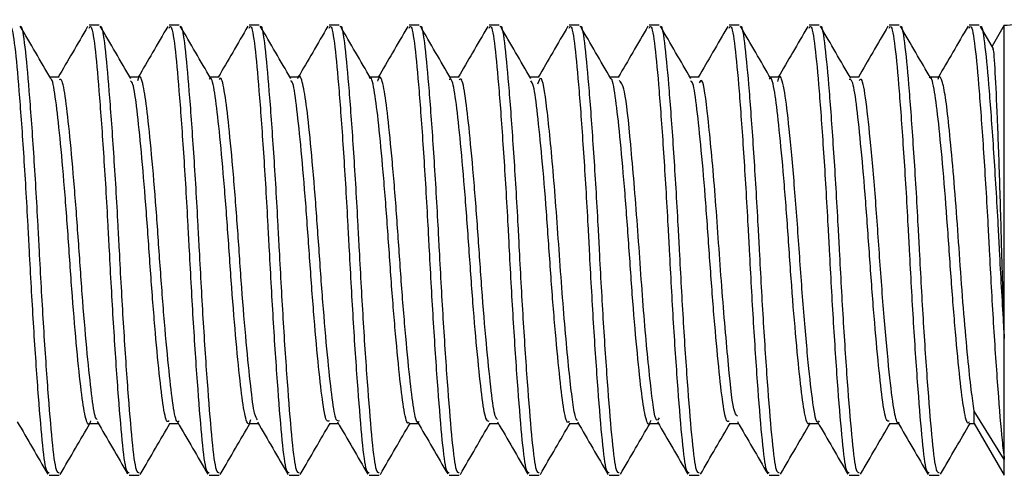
# Model space of a CAD drawing. Header units: inches. Extents: x 0.2 to 10.8, y 0.2 to 8.2.
# Tile 31 of 58: x 4.5727 to 4.6012, y 6.6991 to 6.7122. Entities that reach past the tile are written whole.
import ezdxf

# ---------------------------------------------------------------- set-up
doc = ezdxf.new("R2010")
doc.units = ezdxf.units.IN
doc.header["$MEASUREMENT"] = 0

msp = doc.modelspace()

# ---------------------------------------------------------------- linework, layer by layer
for p, q in [((4.574986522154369, 6.712087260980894), (4.574697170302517, 6.712087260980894)), ((4.577301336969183, 6.712087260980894), (4.577011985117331, 6.712087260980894)), ((4.579616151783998, 6.712087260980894), (4.579326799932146, 6.712087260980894)), ((4.581930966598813, 6.712087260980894), (4.581641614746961, 6.712087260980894)), ((4.584245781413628, 6.712087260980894), (4.583956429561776, 6.712087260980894)), ((4.586560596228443, 6.712087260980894), (4.586271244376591, 6.712087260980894)), ((4.588875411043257, 6.712087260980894), (4.588586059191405, 6.712087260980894)), ((4.591190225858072, 6.712087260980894), (4.59090087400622, 6.712087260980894)), ((4.593505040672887, 6.712087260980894), (4.593215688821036, 6.712087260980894)), ((4.595819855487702, 6.712087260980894), (4.59553050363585, 6.712087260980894)), ((4.598134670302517, 6.712087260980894), (4.597845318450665, 6.712087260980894)), ((4.600449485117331, 6.712087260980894), (4.60016013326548, 6.712087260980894)), ((4.600864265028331, 6.711406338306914), (4.600487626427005, 6.712054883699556)), ((4.60117458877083, 6.712087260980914), (4.600822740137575, 6.711477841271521)), ((4.601174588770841, 6.703020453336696), (4.601174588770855, 6.712087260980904)), ((4.573829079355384, 6.710583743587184), (4.573564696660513, 6.710583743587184)), ((4.576143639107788, 6.710583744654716), (4.575879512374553, 6.710583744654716)), ((4.578458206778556, 6.710583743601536), (4.578194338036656, 6.710583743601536)), ((4.580773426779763, 6.710583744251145), (4.580509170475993, 6.710583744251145)), ((4.583088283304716, 6.710583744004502), (4.582824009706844, 6.710583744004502)), ((4.5854026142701, 6.710583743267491), (4.585138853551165, 6.710583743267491)), ((4.587717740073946, 6.710583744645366), (4.58745369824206, 6.710583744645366)), ((4.590032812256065, 6.710583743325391), (4.589768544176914, 6.710583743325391)), ((4.592347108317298, 6.710583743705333), (4.592083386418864, 6.710583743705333)), ((4.594662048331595, 6.710583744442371), (4.594398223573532, 6.710583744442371)), ((4.596977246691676, 6.710583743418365), (4.596713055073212, 6.710583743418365)), ((4.599291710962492, 6.710583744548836), (4.599027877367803, 6.710583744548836)), ((4.601174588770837, 6.699527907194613), (4.601174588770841, 6.703020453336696)), ((4.600306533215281, 6.700569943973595), (4.600306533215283, 6.700924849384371)), ((4.601174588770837, 6.699527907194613), (4.600306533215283, 6.700924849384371)), ((4.574697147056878, 6.700569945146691), (4.574960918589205, 6.700569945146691)), ((4.577011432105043, 6.700569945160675), (4.577275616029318, 6.700569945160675)), ((4.579326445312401, 6.7005699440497), (4.579590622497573, 6.7005699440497)), ((4.581641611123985, 6.700569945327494), (4.58190524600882, 6.700569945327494)), ((4.583955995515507, 6.700569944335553), (4.584220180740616, 6.700569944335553)), ((4.586270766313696, 6.700569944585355), (4.5865348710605, 6.700569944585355)), ((4.588585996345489, 6.700569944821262), (4.588849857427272, 6.700569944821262)), ((4.590900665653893, 6.700569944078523), (4.591164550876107, 6.700569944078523)), ((4.593215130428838, 6.700569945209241), (4.593479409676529, 6.700569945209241)), ((4.595530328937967, 6.700569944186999), (4.595794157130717, 6.700569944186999)), ((4.597845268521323, 6.700569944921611), (4.598109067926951, 6.700569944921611)), ((4.600159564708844, 6.700569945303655), (4.600306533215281, 6.700569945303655)), ((4.600306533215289, 6.700569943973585), (4.60117458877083, 6.699066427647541)), ((4.601174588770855, 6.69906642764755), (4.601174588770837, 6.699527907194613)), ((4.573539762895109, 6.69906642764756), (4.573829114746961, 6.69906642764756)), ((4.575854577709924, 6.69906642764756), (4.576143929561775, 6.69906642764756)), ((4.578169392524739, 6.69906642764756), (4.578458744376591, 6.69906642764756)), ((4.580484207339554, 6.69906642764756), (4.580773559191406, 6.69906642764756)), ((4.582799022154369, 6.69906642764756), (4.58308837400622, 6.69906642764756)), ((4.585113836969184, 6.69906642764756), (4.585403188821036, 6.69906642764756)), ((4.587428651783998, 6.69906642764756), (4.58771800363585, 6.69906642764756)), ((4.589743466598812, 6.69906642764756), (4.590032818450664, 6.69906642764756)), ((4.592058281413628, 6.69906642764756), (4.592347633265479, 6.69906642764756)), ((4.594373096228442, 6.69906642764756), (4.594662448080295, 6.69906642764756)), ((4.596687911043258, 6.69906642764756), (4.596977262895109, 6.69906642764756)), ((4.599002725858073, 6.69906642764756), (4.599292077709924, 6.69906642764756))]:
    msp.add_line(p, q)
msp.add_arc((4.601174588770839, 6.713546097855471), 0.00145883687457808, 270.0000000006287, 297.1014299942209)
for points, knots in [([(4.572382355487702, 6.712006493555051), (4.572396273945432, 6.712029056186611), (4.5724534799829, 6.712121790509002), (4.572550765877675, 6.71152823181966), (4.572664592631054, 6.710279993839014), (4.572797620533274, 6.708450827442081), (4.57289769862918, 6.706785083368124), (4.572985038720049, 6.705107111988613), (4.573077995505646, 6.70341919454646), (4.573210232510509, 6.70147199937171), (4.573333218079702, 6.699996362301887), (4.57343636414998, 6.69915040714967), (4.573510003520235, 6.699148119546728), (4.573539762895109, 6.699147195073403)], [0, 0, 0, 0, 0.03458646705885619, 0.1421533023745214, 0.2496808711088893, 0.3571864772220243, 0.46475010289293, 0.4999804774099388, 0.6044985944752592, 0.7119959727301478, 0.8195647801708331, 0.9270819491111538, 1, 1, 1, 1]), ([(4.573585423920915, 6.710548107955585), (4.573438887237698, 6.71079995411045), (4.573145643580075, 6.711303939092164), (4.572852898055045, 6.711808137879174), (4.572706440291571, 6.71206038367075)], [0, 0, 0, 0, 0.4997096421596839, 1, 1, 1, 1]), ([(4.572706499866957, 6.712041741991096), (4.57270878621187, 6.712044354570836), (4.572754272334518, 6.712096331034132), (4.572840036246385, 6.711508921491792), (4.572953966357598, 6.710285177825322), (4.57308696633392, 6.7084493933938), (4.573187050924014, 6.706785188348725), (4.573274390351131, 6.70510705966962), (4.5733673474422, 6.703419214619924), (4.573499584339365, 6.701471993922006), (4.573622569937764, 6.69999636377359), (4.573725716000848, 6.69915040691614), (4.573799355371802, 6.699148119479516), (4.573829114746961, 6.699147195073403)], [0, 0, 0, 0, 0.005862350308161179, 0.1166296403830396, 0.2273564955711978, 0.3380607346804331, 0.4488247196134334, 0.4851033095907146, 0.5927311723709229, 0.7034269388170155, 0.8141962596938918, 0.9249124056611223, 1, 1, 1, 1]), ([(4.574654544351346, 6.712047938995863), (4.574508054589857, 6.711795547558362), (4.574224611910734, 6.711307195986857), (4.57394066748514, 6.71081942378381), (4.573803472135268, 6.710583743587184)], [0, 0, 0, 0, 0.5168232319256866, 1, 1, 1, 1]), ([(4.574697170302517, 6.712006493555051), (4.574711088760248, 6.712029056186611), (4.574768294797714, 6.712121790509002), (4.57486558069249, 6.71152823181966), (4.574979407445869, 6.710279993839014), (4.575112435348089, 6.708450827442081), (4.575212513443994, 6.706785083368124), (4.575299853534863, 6.705107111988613), (4.57539281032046, 6.70341919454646), (4.575525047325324, 6.70147199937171), (4.575648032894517, 6.699996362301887), (4.575751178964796, 6.69915040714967), (4.575824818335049, 6.699148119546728), (4.575854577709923, 6.699147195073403)], [0, 0, 0, 0, 0.03458646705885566, 0.1421533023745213, 0.2496808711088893, 0.3571864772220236, 0.4647501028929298, 0.4999804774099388, 0.6044985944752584, 0.7119959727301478, 0.8195647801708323, 0.9270819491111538, 1, 1, 1, 1]), ([(4.575900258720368, 6.710548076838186), (4.575753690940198, 6.710799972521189), (4.575460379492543, 6.711304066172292), (4.575167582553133, 6.711808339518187), (4.575021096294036, 6.71206062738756)], [0, 0, 0, 0, 0.4997001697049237, 1, 1, 1, 1]), ([(4.57502115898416, 6.712041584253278), (4.575023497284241, 6.712044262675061), (4.575069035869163, 6.712096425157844), (4.575154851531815, 6.711509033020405), (4.575268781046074, 6.710285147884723), (4.575401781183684, 6.70844940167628), (4.575501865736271, 6.7067851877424), (4.575589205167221, 6.705107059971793), (4.575682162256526, 6.703419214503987), (4.575814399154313, 6.701471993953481), (4.575937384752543, 6.699996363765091), (4.576040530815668, 6.69915040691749), (4.576114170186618, 6.699148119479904), (4.576143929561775, 6.699147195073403)], [0, 0, 0, 0, 0.005994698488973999, 0.116747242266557, 0.2274593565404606, 0.3381488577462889, 0.4488980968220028, 0.4851718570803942, 0.5927853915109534, 0.7034664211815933, 0.8142209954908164, 0.9249224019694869, 1, 1, 1, 1]), ([(4.576971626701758, 6.712052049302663), (4.576824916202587, 6.711799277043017), (4.576540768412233, 6.711309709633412), (4.57625598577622, 6.710820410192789), (4.576118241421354, 6.710583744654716)], [0, 0, 0, 0, 0.5163175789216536, 1, 1, 1, 1]), ([(4.577011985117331, 6.712006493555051), (4.577025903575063, 6.712029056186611), (4.57708310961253, 6.712121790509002), (4.577180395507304, 6.71152823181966), (4.577294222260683, 6.710279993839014), (4.577427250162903, 6.708450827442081), (4.577527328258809, 6.706785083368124), (4.577614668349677, 6.705107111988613), (4.577707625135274, 6.70341919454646), (4.577839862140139, 6.70147199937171), (4.577962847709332, 6.699996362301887), (4.578065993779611, 6.69915040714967), (4.578139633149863, 6.699148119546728), (4.578169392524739, 6.699147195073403)], [0, 0, 0, 0, 0.03458646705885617, 0.1421533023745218, 0.2496808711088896, 0.357186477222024, 0.4647501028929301, 0.4999804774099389, 0.6044985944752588, 0.7119959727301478, 0.8195647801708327, 0.927081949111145, 1, 1, 1, 1]), ([(4.578215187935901, 6.710547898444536), (4.578068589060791, 6.710799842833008), (4.57777520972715, 6.71130404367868), (4.577482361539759, 6.711808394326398), (4.577335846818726, 6.712060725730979)], [0, 0, 0, 0, 0.4996905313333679, 1, 1, 1, 1]), ([(4.577335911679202, 6.712041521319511), (4.577338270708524, 6.712044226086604), (4.577383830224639, 6.712096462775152), (4.57746966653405, 6.711509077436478), (4.577583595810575, 6.710285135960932), (4.577716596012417, 6.708449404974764), (4.577816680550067, 6.706785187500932), (4.577904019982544, 6.705107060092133), (4.577996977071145, 6.703419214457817), (4.578129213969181, 6.701471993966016), (4.578252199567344, 6.699996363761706), (4.578355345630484, 6.699150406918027), (4.578428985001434, 6.699148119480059), (4.578458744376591, 6.699147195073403)], [0, 0, 0, 0, 0.006047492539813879, 0.1167941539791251, 0.2275003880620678, 0.3381840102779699, 0.4489273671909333, 0.4851992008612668, 0.5928070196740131, 0.7034821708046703, 0.8142308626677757, 0.924926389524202, 1, 1, 1, 1]), ([(4.579291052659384, 6.712059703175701), (4.579144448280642, 6.711807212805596), (4.57885875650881, 6.711315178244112), (4.57857249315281, 6.710823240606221), (4.57843312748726, 6.710583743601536)], [0, 0, 0, 0, 0.5131557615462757, 0.9999999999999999, 0.9999999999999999, 0.9999999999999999, 0.9999999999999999]), ([(4.579326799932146, 6.712006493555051), (4.579340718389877, 6.712029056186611), (4.579397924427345, 6.712121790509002), (4.579495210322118, 6.71152823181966), (4.579609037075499, 6.710279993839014), (4.579742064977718, 6.708450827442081), (4.579842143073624, 6.706785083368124), (4.579929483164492, 6.705107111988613), (4.580022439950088, 6.70341919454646), (4.580154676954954, 6.70147199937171), (4.580277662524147, 6.699996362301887), (4.580380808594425, 6.69915040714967), (4.580454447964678, 6.699148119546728), (4.580484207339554, 6.699147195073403)], [0, 0, 0, 0, 0.03458646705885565, 0.1421533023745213, 0.2496808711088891, 0.3571864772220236, 0.4647501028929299, 0.4999804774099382, 0.6044985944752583, 0.7119959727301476, 0.8195647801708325, 0.9270819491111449, 0.9999999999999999, 0.9999999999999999, 0.9999999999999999, 0.9999999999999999]), ([(4.580530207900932, 6.710547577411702), (4.580383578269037, 6.71079956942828), (4.580090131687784, 6.711303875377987), (4.579797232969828, 6.711808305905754), (4.57965069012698, 6.712060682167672)], [0, 0, 0, 0, 0.4996808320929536, 1, 1, 1, 1]), ([(4.579650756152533, 6.712041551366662), (4.579653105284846, 6.712044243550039), (4.579698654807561, 6.712096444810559), (4.579784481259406, 6.711509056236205), (4.579898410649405, 6.710285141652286), (4.580031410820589, 6.708449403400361), (4.580131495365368, 6.706785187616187), (4.580218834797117, 6.705107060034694), (4.580311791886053, 6.703419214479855), (4.58044402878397, 6.701471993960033), (4.580567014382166, 6.699996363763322), (4.580670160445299, 6.699150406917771), (4.580743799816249, 6.699148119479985), (4.580773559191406, 6.699147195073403)], [0, 0, 0, 0, 0.006022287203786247, 0.1167717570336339, 0.2274807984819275, 0.3381672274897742, 0.4489133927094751, 0.4851861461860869, 0.5927966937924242, 0.7034746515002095, 0.8142261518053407, 0.9249244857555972, 1, 1, 1, 1]), ([(4.58160462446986, 6.712057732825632), (4.581458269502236, 6.711805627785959), (4.581172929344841, 6.711314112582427), (4.580887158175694, 6.710822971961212), (4.580747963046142, 6.710583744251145)], [0, 0, 0, 0, 0.5129140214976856, 1, 1, 1, 1]), ([(4.581641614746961, 6.712006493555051), (4.581655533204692, 6.712029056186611), (4.581712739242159, 6.712121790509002), (4.581810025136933, 6.71152823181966), (4.581923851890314, 6.710279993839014), (4.582056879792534, 6.708450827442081), (4.582156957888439, 6.706785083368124), (4.582244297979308, 6.705107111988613), (4.582337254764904, 6.70341919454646), (4.582469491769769, 6.70147199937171), (4.582592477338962, 6.699996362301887), (4.58269562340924, 6.69915040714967), (4.582769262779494, 6.699148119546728), (4.582799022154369, 6.699147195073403)], [0, 0, 0, 0, 0.03458646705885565, 0.1421533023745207, 0.2496808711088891, 0.3571864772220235, 0.4647501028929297, 0.4999804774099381, 0.6044985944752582, 0.7119959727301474, 0.8195647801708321, 0.9270819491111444, 1, 1, 1, 1]), ([(4.582845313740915, 6.7105471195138), (4.582698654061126, 6.71079915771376), (4.582405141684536, 6.71130356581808), (4.58211219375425, 6.711808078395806), (4.581965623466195, 6.712060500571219)], [0, 0, 0, 0, 0.4996711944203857, 1, 1, 1, 1]), ([(4.581965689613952, 6.712041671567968), (4.581967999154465, 6.712044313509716), (4.582013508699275, 6.712096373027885), (4.582099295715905, 6.711508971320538), (4.582213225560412, 6.710285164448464), (4.582346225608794, 6.708449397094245), (4.58244631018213, 6.706785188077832), (4.582533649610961, 6.705107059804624), (4.58262660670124, 6.703419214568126), (4.582758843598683, 6.701471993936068), (4.582881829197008, 6.699996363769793), (4.582984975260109, 6.699150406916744), (4.583058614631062, 6.69914811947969), (4.58308837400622, 6.699147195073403)], [0, 0, 0, 0, 0.005921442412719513, 0.1166821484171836, 0.2274024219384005, 0.3381000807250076, 0.448857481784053, 0.4851339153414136, 0.592755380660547, 0.7034445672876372, 0.8142073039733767, 0.9249168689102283, 1, 1, 1, 1]), ([(4.583914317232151, 6.712048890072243), (4.58376789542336, 6.711796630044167), (4.5834842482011, 6.711307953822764), (4.583200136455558, 6.710819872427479), (4.583062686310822, 6.710583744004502)], [0, 0, 0, 0, 0.5162109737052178, 1, 1, 1, 1]), ([(4.583956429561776, 6.712006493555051), (4.583970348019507, 6.712029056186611), (4.584027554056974, 6.712121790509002), (4.584124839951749, 6.71152823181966), (4.584238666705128, 6.710279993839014), (4.584371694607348, 6.708450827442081), (4.584471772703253, 6.706785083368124), (4.584559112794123, 6.705107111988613), (4.584652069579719, 6.70341919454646), (4.584784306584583, 6.70147199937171), (4.584907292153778, 6.699996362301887), (4.585010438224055, 6.69915040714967), (4.585084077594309, 6.699148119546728), (4.585113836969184, 6.699147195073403)], [0, 0, 0, 0, 0.03458646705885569, 0.1421533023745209, 0.249680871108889, 0.357186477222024, 0.4647501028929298, 0.4999804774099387, 0.6044985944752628, 0.7119959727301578, 0.8195647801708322, 0.9270819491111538, 1, 1, 1, 1]), ([(4.585160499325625, 6.710546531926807), (4.585013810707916, 6.710798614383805), (4.584720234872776, 6.711303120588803), (4.584427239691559, 6.711807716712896), (4.58428064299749, 6.712060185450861)], [0, 0, 0, 0, 0.4996617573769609, 1, 1, 1, 1]), ([(4.584280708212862, 6.712041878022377), (4.58428294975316, 6.712044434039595), (4.584328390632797, 6.712096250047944), (4.584414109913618, 6.711508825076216), (4.584528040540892, 6.710285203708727), (4.584661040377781, 6.708449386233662), (4.584761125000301, 6.706785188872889), (4.584848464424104, 6.705107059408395), (4.584941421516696, 6.70341921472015), (4.585073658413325, 6.701471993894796), (4.585196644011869, 6.699996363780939), (4.585299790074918, 6.699150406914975), (4.585373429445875, 6.69914811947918), (4.585403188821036, 6.699147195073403)], [0, 0, 0, 0, 0.005748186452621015, 0.116528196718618, 0.2272677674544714, 0.3379847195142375, 0.448761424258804, 0.4850441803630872, 0.592684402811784, 0.7033928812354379, 0.8141749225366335, 0.9249037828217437, 1, 1, 1, 1]), ([(4.586229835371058, 6.712050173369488), (4.58608314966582, 6.71179742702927), (4.585799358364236, 6.711308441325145), (4.58551494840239, 6.71081981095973), (4.585377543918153, 6.710583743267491)], [0, 0, 0, 0, 0.5168787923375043, 1, 1, 1, 1]), ([(4.586271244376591, 6.712006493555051), (4.586285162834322, 6.712029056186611), (4.586342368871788, 6.712121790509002), (4.586439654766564, 6.71152823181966), (4.586553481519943, 6.710279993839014), (4.586686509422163, 6.708450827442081), (4.586786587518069, 6.706785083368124), (4.586873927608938, 6.705107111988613), (4.586966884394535, 6.70341919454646), (4.587099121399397, 6.70147199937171), (4.587222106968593, 6.699996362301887), (4.58732525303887, 6.69915040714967), (4.587398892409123, 6.699148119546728), (4.587428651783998, 6.699147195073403)], [0, 0, 0, 0, 0.03458646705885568, 0.142153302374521, 0.2496808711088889, 0.3571864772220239, 0.4647501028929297, 0.4999804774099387, 0.6044985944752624, 0.7119959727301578, 0.8195647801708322, 0.9270819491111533, 0.9999999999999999, 0.9999999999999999, 0.9999999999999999, 0.9999999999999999]), ([(4.587475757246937, 6.710545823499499), (4.587329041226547, 6.71079794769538), (4.587035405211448, 6.711302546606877), (4.586742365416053, 6.711807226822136), (4.58659574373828, 6.712059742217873)], [0, 0, 0, 0, 0.4996526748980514, 1, 1, 1, 1]), ([(4.586595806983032, 6.71204216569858), (4.586597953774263, 6.712044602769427), (4.586643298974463, 6.71209607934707), (4.586728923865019, 6.711508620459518), (4.586842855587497, 6.710285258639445), (4.586975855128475, 6.708449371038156), (4.58707593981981, 6.706785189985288), (4.587163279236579, 6.70510705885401), (4.587256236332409, 6.703419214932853), (4.587388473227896, 6.701471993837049), (4.587511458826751, 6.699996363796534), (4.587614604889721, 6.699150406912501), (4.587688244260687, 6.699148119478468), (4.58771800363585, 6.699147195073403)], [0, 0, 0, 0, 0.005506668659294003, 0.1163135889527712, 0.2270800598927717, 0.3378239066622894, 0.4486275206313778, 0.4849190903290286, 0.592585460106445, 0.7033208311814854, 0.8141297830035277, 0.9248855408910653, 1, 1, 1, 1]), ([(4.588549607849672, 6.712058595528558), (4.588402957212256, 6.711806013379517), (4.588117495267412, 6.711314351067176), (4.587831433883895, 6.710822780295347), (4.587692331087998, 6.710583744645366)], [0, 0, 0, 0, 0.51373095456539, 1, 1, 1, 1]), ([(4.588586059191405, 6.712006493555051), (4.588599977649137, 6.712029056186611), (4.588657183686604, 6.712121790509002), (4.588754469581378, 6.71152823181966), (4.588868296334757, 6.710279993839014), (4.589001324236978, 6.708450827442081), (4.589101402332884, 6.706785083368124), (4.589188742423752, 6.705107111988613), (4.589281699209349, 6.70341919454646), (4.589413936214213, 6.70147199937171), (4.589536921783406, 6.699996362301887), (4.589640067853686, 6.69915040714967), (4.589713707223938, 6.699148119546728), (4.589743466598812, 6.699147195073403)], [0, 0, 0, 0, 0.03458646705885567, 0.1421533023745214, 0.2496808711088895, 0.357186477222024, 0.4647501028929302, 0.4999804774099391, 0.6044985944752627, 0.7119959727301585, 0.8195647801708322, 0.9270819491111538, 0.9999999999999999, 0.9999999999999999, 0.9999999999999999, 0.9999999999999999]), ([(4.589791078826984, 6.710545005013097), (4.589644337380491, 6.710797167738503), (4.589350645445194, 6.711301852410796), (4.58905756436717, 6.711806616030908), (4.588910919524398, 6.712059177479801)], [0, 0, 0, 0, 0.4996441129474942, 1, 1, 1, 1]), ([(4.588910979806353, 6.712042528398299), (4.588913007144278, 6.712044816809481), (4.588958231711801, 6.712095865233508), (4.589043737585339, 6.711508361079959), (4.589157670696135, 6.710285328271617), (4.58929066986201, 6.708449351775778), (4.589390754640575, 6.706785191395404), (4.589478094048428, 6.705107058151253), (4.589571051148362, 6.703419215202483), (4.589703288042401, 6.701471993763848), (4.589826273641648, 6.699996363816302), (4.589929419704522, 6.699150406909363), (4.590003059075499, 6.699148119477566), (4.590032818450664, 6.699147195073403)], [0, 0, 0, 0, 0.005201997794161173, 0.1160428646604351, 0.2268432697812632, 0.3376210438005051, 0.4484586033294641, 0.4847612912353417, 0.5924606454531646, 0.7032299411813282, 0.8140728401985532, 0.9248625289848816, 1, 1, 1, 1]), ([(4.590864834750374, 6.712059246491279), (4.59071842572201, 6.711807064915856), (4.59043279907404, 6.711315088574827), (4.590146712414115, 6.710823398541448), (4.590007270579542, 6.710583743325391)], [0, 0, 0, 0, 0.5125888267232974, 1, 1, 1, 1]), ([(4.59090087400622, 6.712006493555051), (4.590914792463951, 6.712029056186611), (4.590971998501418, 6.712121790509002), (4.591069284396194, 6.71152823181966), (4.591183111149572, 6.710279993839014), (4.591316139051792, 6.708450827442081), (4.591416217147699, 6.706785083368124), (4.591503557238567, 6.705107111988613), (4.591596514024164, 6.70341919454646), (4.591728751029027, 6.70147199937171), (4.591851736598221, 6.699996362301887), (4.591954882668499, 6.69915040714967), (4.592028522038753, 6.699148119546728), (4.592058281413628, 6.699147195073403)], [0, 0, 0, 0, 0.03458646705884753, 0.142153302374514, 0.2496808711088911, 0.3571864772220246, 0.4647501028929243, 0.4999804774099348, 0.6044985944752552, 0.7119959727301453, 0.8195647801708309, 0.9270819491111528, 1, 1, 1, 1]), ([(4.592106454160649, 6.710544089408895), (4.591959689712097, 6.710796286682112), (4.591665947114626, 6.711301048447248), (4.591372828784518, 6.711805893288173), (4.59122616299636, 6.712058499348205)], [0, 0, 0, 0, 0.4996362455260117, 1, 1, 1, 1]), ([(4.591226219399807, 6.712042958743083), (4.59122810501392, 6.712045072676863), (4.591273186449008, 6.712095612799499), (4.591358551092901, 6.711508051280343), (4.591472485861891, 6.71028541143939), (4.591605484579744, 6.708449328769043), (4.591705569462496, 6.706785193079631), (4.591792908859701, 6.705107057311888), (4.591885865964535, 6.703419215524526), (4.592018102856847, 6.701471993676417), (4.592141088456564, 6.699996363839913), (4.592244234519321, 6.699150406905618), (4.592317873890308, 6.699148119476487), (4.592347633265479, 6.699147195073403)], [0, 0, 0, 0, 0.004840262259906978, 0.1157214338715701, 0.2265621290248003, 0.3373801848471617, 0.4482580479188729, 0.4845739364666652, 0.5923124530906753, 0.703122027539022, 0.8140052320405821, 0.9248352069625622, 1, 1, 1, 1]), ([(4.593174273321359, 6.712050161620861), (4.593027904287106, 6.711798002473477), (4.592744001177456, 6.711308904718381), (4.592459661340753, 6.710820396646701), (4.59232191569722, 6.710583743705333)], [0, 0, 0, 0, 0.5155598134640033, 1, 1, 1, 1]), ([(4.593215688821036, 6.712006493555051), (4.593229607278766, 6.712029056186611), (4.593286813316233, 6.712121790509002), (4.593384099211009, 6.71152823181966), (4.593497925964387, 6.710279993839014), (4.593630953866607, 6.708450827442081), (4.593731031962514, 6.706785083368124), (4.593818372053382, 6.705107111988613), (4.593911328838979, 6.70341919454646), (4.594043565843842, 6.70147199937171), (4.594166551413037, 6.699996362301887), (4.594269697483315, 6.69915040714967), (4.594343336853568, 6.699148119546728), (4.594373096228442, 6.699147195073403)], [0, 0, 0, 0, 0.03458646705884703, 0.1421533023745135, 0.2496808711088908, 0.3571864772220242, 0.464750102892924, 0.4999804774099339, 0.6044985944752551, 0.7119959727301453, 0.8195647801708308, 0.9270819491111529, 1, 1, 1, 1]), ([(4.594421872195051, 6.710543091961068), (4.594275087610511, 6.710795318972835), (4.593981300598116, 6.711300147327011), (4.593688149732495, 6.711805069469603), (4.593541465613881, 6.712057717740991)], [0, 0, 0, 0, 0.4996292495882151, 1, 1, 1, 1]), ([(4.593541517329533, 6.712043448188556), (4.593543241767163, 6.712045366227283), (4.593588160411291, 6.712095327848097), (4.593673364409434, 6.71150769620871), (4.593787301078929, 6.710285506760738), (4.593920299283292, 6.708449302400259), (4.594020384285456, 6.706785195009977), (4.594107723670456, 6.705107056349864), (4.594200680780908, 6.70341921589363), (4.594332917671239, 6.701471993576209), (4.594455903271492, 6.699996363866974), (4.594559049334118, 6.699150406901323), (4.594632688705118, 6.699148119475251), (4.594662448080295, 6.699147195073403)], [0, 0, 0, 0, 0.004428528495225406, 0.1153555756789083, 0.2262421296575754, 0.3371060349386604, 0.4480297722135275, 0.4843606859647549, 0.5921437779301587, 0.7029991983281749, 0.8139282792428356, 0.9248041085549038, 0.9999999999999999, 0.9999999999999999, 0.9999999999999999, 0.9999999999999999]), ([(4.595488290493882, 6.712048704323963), (4.59534164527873, 6.711796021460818), (4.595058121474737, 6.711307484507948), (4.594774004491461, 6.710819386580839), (4.594636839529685, 6.710583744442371)], [0, 0, 0, 0, 0.5172236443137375, 1, 1, 1, 1]), ([(4.59553050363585, 6.712006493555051), (4.595544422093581, 6.712029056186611), (4.595601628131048, 6.712121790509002), (4.595698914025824, 6.71152823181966), (4.595812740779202, 6.710279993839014), (4.595945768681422, 6.708450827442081), (4.596045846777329, 6.706785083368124), (4.596133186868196, 6.705107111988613), (4.596226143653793, 6.70341919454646), (4.596358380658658, 6.70147199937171), (4.596481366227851, 6.699996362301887), (4.596584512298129, 6.69915040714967), (4.596658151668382, 6.699148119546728), (4.596687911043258, 6.699147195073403)], [0, 0, 0, 0, 0.03458646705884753, 0.1421533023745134, 0.2496808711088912, 0.3571864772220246, 0.4647501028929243, 0.4999804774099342, 0.6044985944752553, 0.7119959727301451, 0.8195647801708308, 0.9270819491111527, 0.9999999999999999, 0.9999999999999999, 0.9999999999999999, 0.9999999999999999]), ([(4.59673732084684, 6.710542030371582), (4.59659051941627, 6.710794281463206), (4.596296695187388, 6.711299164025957), (4.596003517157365, 6.711804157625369), (4.595856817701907, 6.712056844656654)], [0, 0, 0, 0, 0.4996232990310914, 1, 1, 1, 1]), ([(4.595856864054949, 6.712043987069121), (4.595858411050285, 6.712045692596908), (4.595903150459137, 6.71209501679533), (4.595988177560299, 6.711507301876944), (4.596102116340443, 6.71028561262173), (4.596235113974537, 6.708449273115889), (4.596335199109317, 6.706785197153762), (4.596422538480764, 6.70510705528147), (4.596515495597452, 6.703419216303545), (4.596647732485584, 6.701471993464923), (4.596770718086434, 6.699996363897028), (4.596873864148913, 6.699150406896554), (4.596947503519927, 6.699148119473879), (4.596977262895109, 6.699147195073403)], [0, 0, 0, 0, 0.003974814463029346, 0.1149524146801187, 0.2258895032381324, 0.3368039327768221, 0.4477782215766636, 0.4841256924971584, 0.5919579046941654, 0.7028638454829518, 0.8138434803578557, 0.9247698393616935, 1, 1, 1, 1]), ([(4.597807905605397, 6.71205704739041), (4.597661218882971, 6.711804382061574), (4.597376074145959, 6.711313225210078), (4.597090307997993, 6.710822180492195), (4.596951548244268, 6.710583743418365)], [0, 0, 0, 0, 0.5144290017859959, 1, 1, 1, 1]), ([(4.597845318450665, 6.712006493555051), (4.597859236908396, 6.712029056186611), (4.597916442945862, 6.712121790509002), (4.598013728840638, 6.71152823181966), (4.598127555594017, 6.710279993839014), (4.598260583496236, 6.708450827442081), (4.598360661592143, 6.706785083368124), (4.598448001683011, 6.705107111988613), (4.598540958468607, 6.70341919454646), (4.598673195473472, 6.70147199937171), (4.598796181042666, 6.699996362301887), (4.598899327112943, 6.69915040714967), (4.598972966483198, 6.699148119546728), (4.599002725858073, 6.699147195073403)], [0, 0, 0, 0, 0.03458646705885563, 0.1421533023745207, 0.249680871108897, 0.3571864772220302, 0.4647501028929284, 0.4999804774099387, 0.6044985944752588, 0.7119959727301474, 0.8195647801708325, 0.9270819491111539, 1, 1, 1, 1]), ([(4.599052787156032, 6.710540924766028), (4.598905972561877, 6.710793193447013), (4.598612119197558, 6.711298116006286), (4.598318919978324, 6.711803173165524), (4.598172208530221, 6.712055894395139)], [0, 0, 0, 0, 0.4996185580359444, 1, 1, 1, 1]), ([(4.598172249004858, 6.712044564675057), (4.598173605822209, 6.71204604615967), (4.598218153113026, 6.712094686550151), (4.59830299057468, 6.711506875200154), (4.598416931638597, 6.710285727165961), (4.598549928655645, 6.708449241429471), (4.59865001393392, 6.706785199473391), (4.598737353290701, 6.70510705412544), (4.598830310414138, 6.703419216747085), (4.598962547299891, 6.701471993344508), (4.599085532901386, 6.699996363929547), (4.599188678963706, 6.699150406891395), (4.599262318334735, 6.699148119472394), (4.599292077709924, 6.699147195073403)], [0, 0, 0, 0, 0.003488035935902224, 0.1145198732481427, 0.2255111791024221, 0.3364798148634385, 0.4475083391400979, 0.4838735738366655, 0.5917584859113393, 0.7027186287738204, 0.8137525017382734, 0.9247330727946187, 1, 1, 1, 1]), ([(4.600124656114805, 6.71206012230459), (4.599978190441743, 6.711807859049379), (4.599692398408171, 6.71131562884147), (4.599406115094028, 6.710823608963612), (4.599266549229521, 6.710583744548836)], [0, 0, 0, 0, 0.5124903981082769, 1, 1, 1, 1]), ([(4.60016013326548, 6.712006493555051), (4.600174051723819, 6.71202905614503), (4.600231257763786, 6.712121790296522), (4.600328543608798, 6.711528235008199), (4.600442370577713, 6.710279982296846), (4.60057539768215, 6.708450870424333), (4.600675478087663, 6.706784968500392), (4.600762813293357, 6.705107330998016), (4.600855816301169, 6.703416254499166), (4.600987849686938, 6.701482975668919), (4.601093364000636, 6.700180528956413), (4.601153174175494, 6.69969996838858), (4.601174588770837, 6.699527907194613)], [0, 0, 0, 0, 0.03932247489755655, 0.1616186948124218, 0.2838702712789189, 0.4060968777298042, 0.5283894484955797, 0.5684440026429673, 0.6872740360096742, 0.809491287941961, 0.9317897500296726, 1, 1, 1, 1]), ([(4.600487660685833, 6.712045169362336), (4.600488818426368, 6.712046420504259), (4.600533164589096, 6.712094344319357), (4.600617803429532, 6.711506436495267), (4.60073174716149, 6.710285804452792), (4.600864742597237, 6.708449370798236), (4.600964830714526, 6.706784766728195), (4.601052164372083, 6.705107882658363), (4.601113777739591, 6.703981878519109), (4.601165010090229, 6.703171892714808), (4.601174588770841, 6.703020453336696)], [0, 0, 0, 0, 0.004831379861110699, 0.1850614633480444, 0.3652257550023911, 0.5453532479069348, 0.7255779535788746, 0.784607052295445, 0.9597289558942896, 1, 1, 1, 1]), ([(4.601101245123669, 6.705576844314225), (4.601081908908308, 6.706271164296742), (4.601043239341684, 6.707659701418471), (4.600976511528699, 6.709479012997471), (4.600914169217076, 6.710779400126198), (4.600869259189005, 6.711438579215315), (4.600839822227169, 6.711397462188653), (4.60083334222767, 6.711388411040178)], [0, 0, 0, 0, 0.2334930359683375, 0.4669514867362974, 0.7003089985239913, 0.9340286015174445, 0.9999999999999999, 0.9999999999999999, 0.9999999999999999, 0.9999999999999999]), ([(4.577300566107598, 6.700639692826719), (4.577283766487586, 6.700621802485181), (4.577223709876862, 6.700557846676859), (4.577126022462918, 6.701043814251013), (4.577011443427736, 6.702028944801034), (4.576877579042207, 6.703454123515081), (4.57675167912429, 6.705108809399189), (4.576638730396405, 6.706816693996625), (4.576505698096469, 6.708386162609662), (4.57637750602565, 6.709644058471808), (4.576266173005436, 6.710406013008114), (4.576163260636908, 6.71069136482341), (4.576107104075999, 6.710519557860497), (4.576093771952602, 6.710478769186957)], [0, 0, 0, 0, 0.03997332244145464, 0.1428997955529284, 0.2439939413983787, 0.3491309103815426, 0.4525680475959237, 0.5533067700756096, 0.6582698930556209, 0.7621584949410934, 0.8626725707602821, 0.9673971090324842, 1, 1, 1, 1]), ([(4.581930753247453, 6.700639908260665), (4.581903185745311, 6.700634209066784), (4.581832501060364, 6.700619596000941), (4.581730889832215, 6.701232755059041), (4.581610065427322, 6.702333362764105), (4.581475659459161, 6.703830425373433), (4.581355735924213, 6.70551410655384), (4.581237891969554, 6.707207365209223), (4.581103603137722, 6.708715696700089), (4.580980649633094, 6.709880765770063), (4.580866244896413, 6.71050125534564), (4.580773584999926, 6.710709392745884), (4.580730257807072, 6.710548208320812), (4.580729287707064, 6.710544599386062)], [0, 0, 0, 0, 0.06527639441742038, 0.1673724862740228, 0.2702518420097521, 0.3760757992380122, 0.4787765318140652, 0.5810405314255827, 0.6868410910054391, 0.7901293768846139, 0.8918679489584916, 0.997578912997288, 1, 1, 1, 1]), ([(4.583956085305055, 6.700607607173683), (4.583949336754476, 6.700595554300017), (4.583899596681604, 6.70050671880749), (4.583806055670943, 6.700891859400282), (4.583694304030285, 6.70176301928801), (4.583562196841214, 6.703118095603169), (4.583431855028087, 6.704737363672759), (4.58332008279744, 6.70645803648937), (4.583189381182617, 6.708072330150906), (4.583057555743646, 6.709419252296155), (4.582945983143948, 6.710276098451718), (4.582853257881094, 6.710651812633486), (4.58280479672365, 6.710561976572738), (4.582799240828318, 6.710551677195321)], [0, 0, 0, 0, 0.01690987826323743, 0.1246339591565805, 0.2323277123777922, 0.3399580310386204, 0.4476735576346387, 0.555379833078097, 0.6630099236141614, 0.7707150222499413, 0.8784319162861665, 0.9860626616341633, 1, 1, 1, 1]), ([(4.595819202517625, 6.700646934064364), (4.595804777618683, 6.7006246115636), (4.595741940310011, 6.700527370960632), (4.595636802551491, 6.701087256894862), (4.595505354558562, 6.702260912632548), (4.595352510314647, 6.703956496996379), (4.595222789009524, 6.705874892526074), (4.595082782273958, 6.707751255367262), (4.59493196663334, 6.709324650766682), (4.594806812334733, 6.710320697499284), (4.594691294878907, 6.710712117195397), (4.594627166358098, 6.710508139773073), (4.594610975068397, 6.710456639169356)], [0, 0, 0, 0, 0.03441562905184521, 0.149920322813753, 0.2642221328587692, 0.3824055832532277, 0.4963434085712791, 0.6122649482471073, 0.7301235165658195, 0.8432552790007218, 0.9604247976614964, 1, 1, 1, 1]), ([(4.600159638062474, 6.700613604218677), (4.60015150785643, 6.700599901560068), (4.600100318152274, 6.700513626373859), (4.600005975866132, 6.700912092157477), (4.599893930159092, 6.701801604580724), (4.599761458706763, 6.703167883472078), (4.599631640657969, 6.704793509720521), (4.599519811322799, 6.706513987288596), (4.599388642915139, 6.708121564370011), (4.599257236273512, 6.709457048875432), (4.59914585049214, 6.710295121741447), (4.599053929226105, 6.710658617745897), (4.599006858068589, 6.710566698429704), (4.599002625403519, 6.710558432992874)], [0, 0, 0, 0, 0.02033767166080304, 0.1280508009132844, 0.2357264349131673, 0.3433435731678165, 0.4510488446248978, 0.558737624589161, 0.6663543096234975, 0.7740497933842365, 0.8817498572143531, 0.9893668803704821, 1, 1, 1, 1]), ([(4.600306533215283, 6.700924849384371), (4.600277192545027, 6.701114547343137), (4.600217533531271, 6.701500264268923), (4.600116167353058, 6.702476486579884), (4.600006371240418, 6.703704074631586), (4.599900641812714, 6.70510423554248), (4.599806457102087, 6.706534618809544), (4.599696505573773, 6.707899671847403), (4.599584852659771, 6.709077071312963), (4.599485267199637, 6.709969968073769), (4.599386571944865, 6.710483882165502), (4.599302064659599, 6.710665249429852), (4.599256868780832, 6.710537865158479), (4.59924807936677, 6.710513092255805)], [0, 0, 0, 0, 0.08984201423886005, 0.1826776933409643, 0.2837774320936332, 0.3827472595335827, 0.4789753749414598, 0.5791279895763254, 0.679993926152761, 0.77744225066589, 0.8748098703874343, 0.9756538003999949, 1, 1, 1, 1]), ([(4.574739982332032, 6.700644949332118), (4.574732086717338, 6.700619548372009), (4.574682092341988, 6.70045871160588), (4.574583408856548, 6.700715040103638), (4.574471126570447, 6.70143441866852), (4.574343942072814, 6.702672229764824), (4.574210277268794, 6.704224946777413), (4.57409594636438, 6.705937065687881), (4.573971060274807, 6.707602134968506), (4.573836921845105, 6.709053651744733), (4.573720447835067, 6.710052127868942), (4.573635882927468, 6.710548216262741), (4.573588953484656, 6.71052795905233), (4.573585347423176, 6.710526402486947)], [0, 0, 0, 0, 0.02023217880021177, 0.1281084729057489, 0.2360210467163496, 0.3438390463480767, 0.4517009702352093, 0.5596197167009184, 0.667438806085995, 0.775284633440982, 0.8832074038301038, 0.9910256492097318, 1, 1, 1, 1]), ([(4.574933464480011, 6.700685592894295), (4.574917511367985, 6.700695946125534), (4.574858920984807, 6.700733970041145), (4.574771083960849, 6.701376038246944), (4.574646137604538, 6.702527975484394), (4.574512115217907, 6.704067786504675), (4.574396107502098, 6.705763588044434), (4.574274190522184, 6.707440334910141), (4.574139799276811, 6.708916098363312), (4.574021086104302, 6.709982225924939), (4.573920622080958, 6.710553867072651), (4.573853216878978, 6.710521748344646), (4.573828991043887, 6.710510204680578)], [0, 0, 0, 0, 0.04116305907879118, 0.1511779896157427, 0.2636037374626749, 0.3782802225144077, 0.4887658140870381, 0.6005978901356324, 0.7153504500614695, 0.8264468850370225, 0.9376239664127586, 1, 1, 1, 1]), ([(4.577011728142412, 6.700639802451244), (4.576993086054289, 6.700623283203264), (4.576930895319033, 6.700568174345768), (4.576831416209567, 6.701078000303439), (4.576715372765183, 6.70209428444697), (4.576581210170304, 6.70353705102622), (4.576456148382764, 6.705203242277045), (4.576341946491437, 6.706912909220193), (4.576208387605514, 6.70847669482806), (4.576080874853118, 6.709684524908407), (4.575987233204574, 6.7103961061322), (4.575920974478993, 6.71045805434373), (4.575898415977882, 6.710479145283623)], [0, 0, 0, 0, 0.04788361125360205, 0.1597416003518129, 0.271507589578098, 0.3832524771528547, 0.4951072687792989, 0.6068910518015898, 0.7186380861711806, 0.8304876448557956, 0.9422876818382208, 1, 1, 1, 1]), ([(4.579370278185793, 6.700667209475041), (4.579355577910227, 6.700627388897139), (4.579298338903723, 6.700472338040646), (4.579194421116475, 6.700788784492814), (4.579083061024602, 6.701595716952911), (4.578953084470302, 6.702891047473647), (4.578820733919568, 6.704479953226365), (4.578708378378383, 6.706198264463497), (4.578580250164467, 6.707841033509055), (4.578446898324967, 6.709238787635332), (4.578333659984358, 6.710179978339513), (4.578237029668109, 6.710619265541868), (4.578181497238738, 6.710542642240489), (4.5781691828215, 6.710525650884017)], [0, 0, 0, 0, 0.03589212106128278, 0.1397544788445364, 0.2436198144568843, 0.3474057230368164, 0.4512569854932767, 0.5551314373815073, 0.6589184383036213, 0.7627568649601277, 0.86663845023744, 0.9704268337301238, 1, 1, 1, 1]), ([(4.579572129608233, 6.700667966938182), (4.579542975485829, 6.700710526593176), (4.579471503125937, 6.700814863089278), (4.579373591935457, 6.701607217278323), (4.57924395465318, 6.702867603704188), (4.579111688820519, 6.704460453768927), (4.578999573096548, 6.706169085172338), (4.57887213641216, 6.707813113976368), (4.578738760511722, 6.709214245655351), (4.578625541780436, 6.710162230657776), (4.578529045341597, 6.710613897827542), (4.578471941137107, 6.710538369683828), (4.578458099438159, 6.710520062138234)], [0, 0, 0, 0, 0.07479254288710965, 0.1833565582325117, 0.295959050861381, 0.4092432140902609, 0.5179497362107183, 0.63011045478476, 0.7436320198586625, 0.8526230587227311, 0.9642767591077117, 1, 1, 1, 1]), ([(4.581641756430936, 6.700639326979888), (4.581616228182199, 6.700630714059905), (4.581546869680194, 6.700607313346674), (4.581445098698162, 6.701201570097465), (4.581324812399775, 6.702293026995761), (4.581190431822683, 6.703780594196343), (4.581069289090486, 6.705466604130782), (4.580951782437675, 6.707164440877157), (4.580817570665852, 6.708690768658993), (4.580693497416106, 6.709828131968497), (4.580603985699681, 6.710452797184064), (4.580544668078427, 6.710476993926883), (4.580529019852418, 6.710483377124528)], [0, 0, 0, 0, 0.06518076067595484, 0.1770916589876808, 0.2888885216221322, 0.400682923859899, 0.5125939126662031, 0.6244008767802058, 0.7361945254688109, 0.8481035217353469, 0.9599291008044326, 1, 1, 1, 1]), ([(4.584244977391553, 6.700622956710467), (4.584234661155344, 6.700606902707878), (4.584181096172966, 6.700523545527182), (4.58408652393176, 6.700942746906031), (4.583974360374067, 6.701851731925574), (4.583841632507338, 6.70322858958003), (4.583712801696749, 6.704859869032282), (4.583601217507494, 6.706571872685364), (4.583469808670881, 6.708173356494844), (4.58333913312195, 6.709486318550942), (4.583228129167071, 6.710327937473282), (4.583120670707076, 6.710678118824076), (4.583057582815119, 6.710517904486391), (4.583037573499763, 6.710467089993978)], [0, 0, 0, 0, 0.02470598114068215, 0.1282808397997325, 0.2288573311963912, 0.3336739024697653, 0.437675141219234, 0.5380811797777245, 0.6426328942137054, 0.7469991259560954, 0.8473663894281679, 0.9515898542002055, 1, 1, 1, 1]), ([(4.586271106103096, 6.700625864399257), (4.586238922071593, 6.70063332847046), (4.586162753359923, 6.700650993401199), (4.586058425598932, 6.701337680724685), (4.585934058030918, 6.702499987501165), (4.585799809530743, 6.704029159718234), (4.585682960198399, 6.705730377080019), (4.585561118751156, 6.707413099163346), (4.585426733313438, 6.708893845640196), (4.585307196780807, 6.709973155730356), (4.5852058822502, 6.710552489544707), (4.5851378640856, 6.710523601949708), (4.585113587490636, 6.710513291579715)], [0, 0, 0, 0, 0.07883321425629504, 0.1865715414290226, 0.29420925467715, 0.4018694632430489, 0.5096112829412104, 0.617247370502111, 0.7248894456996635, 0.8326325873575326, 0.9402643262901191, 1, 1, 1, 1]), ([(4.586511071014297, 6.700684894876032), (4.586489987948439, 6.700704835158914), (4.586426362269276, 6.700765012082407), (4.586334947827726, 6.701461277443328), (4.586208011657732, 6.702656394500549), (4.586074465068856, 6.704217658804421), (4.585960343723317, 6.705919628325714), (4.585836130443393, 6.707585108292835), (4.585701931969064, 6.709033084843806), (4.585585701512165, 6.71005516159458), (4.585486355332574, 6.710578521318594), (4.585422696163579, 6.710526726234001), (4.585402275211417, 6.710510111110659)], [0, 0, 0, 0, 0.054170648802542, 0.1634792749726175, 0.2759556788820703, 0.3900788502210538, 0.4997317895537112, 0.6116723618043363, 0.7259342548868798, 0.8360726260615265, 0.9474144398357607, 1, 1, 1, 1]), ([(4.58858611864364, 6.700631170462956), (4.588572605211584, 6.700613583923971), (4.588515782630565, 6.700539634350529), (4.588418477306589, 6.700990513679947), (4.588304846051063, 6.701945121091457), (4.588171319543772, 6.703350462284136), (4.588043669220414, 6.704998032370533), (4.587931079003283, 6.706713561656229), (4.587798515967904, 6.708304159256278), (4.587668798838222, 6.709563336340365), (4.587571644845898, 6.710346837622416), (4.587500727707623, 6.710444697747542), (4.587473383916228, 6.710482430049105)], [0, 0, 0, 0, 0.03491779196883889, 0.146825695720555, 0.2586677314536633, 0.3704690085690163, 0.4823711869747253, 0.5942290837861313, 0.7060299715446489, 0.8179244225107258, 0.9297964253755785, 1, 1, 1, 1]), ([(4.588830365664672, 6.700645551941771), (4.588813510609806, 6.700663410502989), (4.588764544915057, 6.700715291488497), (4.588690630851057, 6.70114090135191), (4.588604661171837, 6.701866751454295), (4.588506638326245, 6.702853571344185), (4.588407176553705, 6.704020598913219), (4.588287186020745, 6.705682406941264), (4.588135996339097, 6.707844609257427), (4.587939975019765, 6.709784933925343), (4.58779664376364, 6.710726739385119), (4.587702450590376, 6.710468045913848), (4.587671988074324, 6.710384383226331)], [0, 0, 0, 0, 0.041836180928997, 0.1215384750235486, 0.2004551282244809, 0.2823958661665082, 0.3648130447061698, 0.4450126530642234, 0.6039784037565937, 0.7658229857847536, 0.9242660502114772, 0.9999999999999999, 0.9999999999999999, 0.9999999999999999, 0.9999999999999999]), ([(4.590945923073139, 6.700656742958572), (4.590935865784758, 6.700625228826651), (4.590883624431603, 6.700461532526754), (4.590783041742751, 6.700728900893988), (4.590671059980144, 6.701468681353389), (4.590543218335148, 6.702718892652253), (4.590409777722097, 6.704279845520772), (4.590295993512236, 6.705993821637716), (4.590170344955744, 6.707653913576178), (4.590036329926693, 6.709096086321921), (4.589920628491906, 6.710075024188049), (4.589837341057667, 6.710558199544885), (4.589792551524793, 6.710536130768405), (4.589791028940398, 6.710535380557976)], [0, 0, 0, 0, 0.02571217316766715, 0.1335587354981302, 0.2414344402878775, 0.3492176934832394, 0.4570504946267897, 0.5649330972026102, 0.6727177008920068, 0.7805349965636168, 0.8884223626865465, 0.9962070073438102, 1, 1, 1, 1]), ([(4.591189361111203, 6.700727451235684), (4.591163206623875, 6.700687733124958), (4.591072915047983, 6.700550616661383), (4.590939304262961, 6.701653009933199), (4.590735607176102, 6.703719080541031), (4.590565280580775, 6.706355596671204), (4.590364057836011, 6.708723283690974), (4.59020141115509, 6.710344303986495), (4.590084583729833, 6.710440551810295), (4.590031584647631, 6.710484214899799)], [0, 0, 0, 0, 0.0646157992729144, 0.2230692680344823, 0.3867232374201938, 0.5454464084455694, 0.7087978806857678, 0.867895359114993, 1, 1, 1, 1]), ([(4.593215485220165, 6.700640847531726), (4.59319537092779, 6.7006253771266), (4.593131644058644, 6.700576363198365), (4.593031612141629, 6.701103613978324), (4.592914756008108, 6.702136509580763), (4.592780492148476, 6.703589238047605), (4.592656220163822, 6.705260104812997), (4.592541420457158, 6.70696756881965), (4.592407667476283, 6.708523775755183), (4.592280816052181, 6.709716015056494), (4.592188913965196, 6.710405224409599), (4.592124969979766, 6.710458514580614), (4.592104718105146, 6.710475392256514)], [0, 0, 0, 0, 0.05170357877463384, 0.1638092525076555, 0.2758156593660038, 0.3878056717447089, 0.4999088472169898, 0.6119335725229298, 0.7239270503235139, 0.8360256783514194, 0.9480672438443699, 1, 1, 1, 1]), ([(4.59345381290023, 6.700777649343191), (4.593418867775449, 6.700813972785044), (4.593320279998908, 6.700916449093), (4.593174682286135, 6.702433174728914), (4.592972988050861, 6.704778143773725), (4.592802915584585, 6.707420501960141), (4.592599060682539, 6.709490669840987), (4.592465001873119, 6.710600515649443), (4.592374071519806, 6.710464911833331), (4.5923473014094, 6.710424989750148)], [0, 0, 0, 0, 0.09129112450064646, 0.2575520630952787, 0.4283304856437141, 0.5942097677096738, 0.7652953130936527, 0.9309023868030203, 0.9999999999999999, 0.9999999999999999, 0.9999999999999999, 0.9999999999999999]), ([(4.595530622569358, 6.700580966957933), (4.595528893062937, 6.700577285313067), (4.595484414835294, 6.700482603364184), (4.595394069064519, 6.700824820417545), (4.595282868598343, 6.701627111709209), (4.595152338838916, 6.70294069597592), (4.595020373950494, 6.704535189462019), (4.594908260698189, 6.706254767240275), (4.594779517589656, 6.707891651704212), (4.59464643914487, 6.709278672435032), (4.594533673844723, 6.710202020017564), (4.59443784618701, 6.71062651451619), (4.594383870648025, 6.710546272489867), (4.59437304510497, 6.710530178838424)], [0, 0, 0, 0, 0.004355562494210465, 0.1120132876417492, 0.2196668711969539, 0.3272416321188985, 0.4348884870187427, 0.5425522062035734, 0.6501278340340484, 0.757761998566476, 0.8654338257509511, 0.9730108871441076, 1, 1, 1, 1]), ([(4.597845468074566, 6.700637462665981), (4.597818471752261, 6.700631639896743), (4.597747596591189, 6.700616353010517), (4.597645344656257, 6.701230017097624), (4.597524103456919, 6.702337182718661), (4.597389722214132, 6.703834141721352), (4.597269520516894, 6.705523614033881), (4.597151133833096, 6.707219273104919), (4.597016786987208, 6.70873315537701), (4.596893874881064, 6.709868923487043), (4.596790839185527, 6.710518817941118), (4.596717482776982, 6.710520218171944), (4.596688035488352, 6.710520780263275)], [0, 0, 0, 0, 0.06629451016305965, 0.1740471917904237, 0.2816925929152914, 0.38934035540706, 0.4970938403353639, 0.6047405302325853, 0.7123780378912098, 0.8201302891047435, 0.9277953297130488, 1, 1, 1, 1]), ([(4.598134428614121, 6.700592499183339), (4.598129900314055, 6.700585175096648), (4.598088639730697, 6.700518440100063), (4.597998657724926, 6.700820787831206), (4.597884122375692, 6.701641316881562), (4.597735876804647, 6.703153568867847), (4.597591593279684, 6.704999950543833), (4.597464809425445, 6.70693013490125), (4.597312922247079, 6.708673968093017), (4.597176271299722, 6.709935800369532), (4.597068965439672, 6.71058267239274), (4.596998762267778, 6.710513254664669), (4.596976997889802, 6.710491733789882)], [0, 0, 0, 0, 0.01134878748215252, 0.10340692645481, 0.2212988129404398, 0.3437424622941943, 0.4654482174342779, 0.5836471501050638, 0.7067429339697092, 0.8269498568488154, 0.9463510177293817, 1, 1, 1, 1]), ([(4.601174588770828, 6.703020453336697), (4.601161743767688, 6.703430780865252), (4.601149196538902, 6.703849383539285), (4.601124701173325, 6.704702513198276), (4.601112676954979, 6.705140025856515), (4.601101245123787, 6.705576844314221)], [0, 0, 0, 0, 0.5, 0.5, 1, 1, 1, 1]), ([(4.572620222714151, 6.700614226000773), (4.572766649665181, 6.700362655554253), (4.573059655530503, 6.699859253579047), (4.57335221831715, 6.699355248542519), (4.573498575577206, 6.699103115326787)], [0, 0, 0, 0, 0.4997406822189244, 0.9999999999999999, 0.9999999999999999, 0.9999999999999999, 0.9999999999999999]), ([(4.573863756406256, 6.699093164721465), (4.574010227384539, 6.699345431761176), (4.574296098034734, 6.699837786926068), (4.574582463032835, 6.700329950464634), (4.574722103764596, 6.700569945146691)], [0, 0, 0, 0, 0.5123680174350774, 1, 1, 1, 1]), ([(4.574932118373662, 6.700619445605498), (4.575078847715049, 6.700367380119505), (4.575372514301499, 6.699862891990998), (4.575665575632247, 6.69935792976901), (4.575812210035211, 6.699105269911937)], [0, 0, 0, 0, 0.4996460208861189, 1, 1, 1, 1]), ([(4.576178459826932, 6.699092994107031), (4.576324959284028, 6.699345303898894), (4.576610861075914, 6.699837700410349), (4.576897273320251, 6.700329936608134), (4.577036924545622, 6.700569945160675)], [0, 0, 0, 0, 0.5124118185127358, 1, 1, 1, 1]), ([(4.57725122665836, 6.700611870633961), (4.577398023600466, 6.70035962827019), (4.577691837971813, 6.699854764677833), (4.577985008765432, 6.699349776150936), (4.57813170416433, 6.699097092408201)], [0, 0, 0, 0, 0.4996247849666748, 1, 1, 1, 1]), ([(4.578493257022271, 6.699092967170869), (4.578639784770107, 6.699345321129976), (4.578925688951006, 6.699837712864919), (4.579212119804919, 6.700329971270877), (4.579351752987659, 6.7005699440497)], [0, 0, 0, 0, 0.5125064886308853, 1, 1, 1, 1]), ([(4.579569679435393, 6.700605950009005), (4.579716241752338, 6.700354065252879), (4.580009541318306, 6.699849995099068), (4.580302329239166, 6.699345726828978), (4.580448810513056, 6.699093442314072)], [0, 0, 0, 0, 0.4997017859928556, 1, 1, 1, 1]), ([(4.580808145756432, 6.699093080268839), (4.580954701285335, 6.699345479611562), (4.581240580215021, 6.699837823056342), (4.581527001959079, 6.700330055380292), (4.581666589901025, 6.700569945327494)], [0, 0, 0, 0, 0.5126489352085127, 1, 1, 1, 1]), ([(4.581880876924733, 6.700611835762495), (4.582027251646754, 6.700360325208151), (4.582320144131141, 6.699857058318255), (4.582612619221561, 6.699353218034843), (4.582758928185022, 6.699101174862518)], [0, 0, 0, 0, 0.4997558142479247, 1, 1, 1, 1]), ([(4.583123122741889, 6.699093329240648), (4.583269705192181, 6.699345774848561), (4.5835555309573, 6.6998380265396), (4.583841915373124, 6.70033018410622), (4.583981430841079, 6.700569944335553)], [0, 0, 0, 0, 0.5128384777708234, 1, 1, 1, 1]), ([(4.584191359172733, 6.700619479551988), (4.58433802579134, 6.700367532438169), (4.584631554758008, 6.699863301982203), (4.584924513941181, 6.699358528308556), (4.585071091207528, 6.699105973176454)], [0, 0, 0, 0, 0.4996665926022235, 1, 1, 1, 1]), ([(4.585438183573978, 6.699093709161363), (4.585584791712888, 6.699346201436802), (4.585870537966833, 6.699838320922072), (4.586156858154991, 6.700330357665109), (4.586296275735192, 6.700569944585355)], [0, 0, 0, 0, 0.5130710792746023, 1, 1, 1, 1]), ([(4.586509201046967, 6.700614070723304), (4.586656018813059, 6.700361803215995), (4.586949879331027, 6.699856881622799), (4.587243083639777, 6.69935178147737), (4.587389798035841, 6.699099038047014)], [0, 0, 0, 0, 0.4996171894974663, 1, 1, 1, 1]), ([(4.587753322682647, 6.699094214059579), (4.587899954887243, 6.699346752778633), (4.588185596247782, 6.699838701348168), (4.588471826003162, 6.700330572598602), (4.588611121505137, 6.700569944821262)], [0, 0, 0, 0, 0.5133437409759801, 1, 1, 1, 1]), ([(4.588828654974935, 6.700606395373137), (4.588975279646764, 6.70035441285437), (4.58926871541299, 6.699850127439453), (4.589561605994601, 6.699345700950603), (4.58970814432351, 6.699093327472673)], [0, 0, 0, 0, 0.4996823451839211, 1, 1, 1, 1]), ([(4.590068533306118, 6.699094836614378), (4.59021518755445, 6.699347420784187), (4.590500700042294, 6.699839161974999), (4.590786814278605, 6.700330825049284), (4.590925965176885, 6.700569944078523)], [0, 0, 0, 0, 0.5136526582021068, 1, 1, 1, 1]), ([(4.591141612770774, 6.700609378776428), (4.591287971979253, 6.700357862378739), (4.591580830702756, 6.699854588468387), (4.591873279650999, 6.699350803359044), (4.592019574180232, 6.699098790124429)], [0, 0, 0, 0, 0.4997604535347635, 1, 1, 1, 1]), ([(4.592383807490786, 6.699095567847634), (4.592530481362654, 6.699348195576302), (4.592815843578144, 6.699839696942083), (4.593101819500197, 6.70033111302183), (4.593240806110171, 6.700569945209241)], [0, 0, 0, 0, 0.5139919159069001, 1, 1, 1, 1]), ([(4.593451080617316, 6.700618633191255), (4.593597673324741, 6.700366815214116), (4.593891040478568, 6.699862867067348), (4.594183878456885, 6.699358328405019), (4.594330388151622, 6.699105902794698)], [0, 0, 0, 0, 0.499690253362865, 1, 1, 1, 1]), ([(4.594699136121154, 6.699096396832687), (4.594845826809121, 6.699349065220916), (4.595131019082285, 6.69984029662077), (4.595416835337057, 6.70033142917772), (4.595555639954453, 6.700569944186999)], [0, 0, 0, 0, 0.5143571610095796, 1, 1, 1, 1]), ([(4.595767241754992, 6.700616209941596), (4.595914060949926, 6.700363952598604), (4.5962079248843, 6.699859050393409), (4.596501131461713, 6.699353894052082), (4.596647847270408, 6.699101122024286)], [0, 0, 0, 0, 0.4996162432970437, 1, 1, 1, 1]), ([(4.597014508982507, 6.699097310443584), (4.597161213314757, 6.699350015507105), (4.597446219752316, 6.699840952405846), (4.597731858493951, 6.700331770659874), (4.597870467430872, 6.700569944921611)], [0, 0, 0, 0, 0.5147404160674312, 0.9999999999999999, 0.9999999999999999, 0.9999999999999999, 0.9999999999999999]), ([(4.598087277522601, 6.700607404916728), (4.598233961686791, 6.700355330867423), (4.598527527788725, 6.69985084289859), (4.598820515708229, 6.6993462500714), (4.598967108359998, 6.699093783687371)], [0, 0, 0, 0, 0.4996631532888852, 1, 1, 1, 1]), ([(4.59932991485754, 6.699098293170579), (4.599476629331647, 6.699351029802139), (4.599761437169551, 6.699841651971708), (4.600046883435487, 6.700332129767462), (4.600185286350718, 6.700569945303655)], [0, 0, 0, 0, 0.5151349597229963, 1, 1, 1, 1])]:
    msp.add_open_spline(points, degree=3, knots=knots)

doc.saveas('drawing.dxf')
